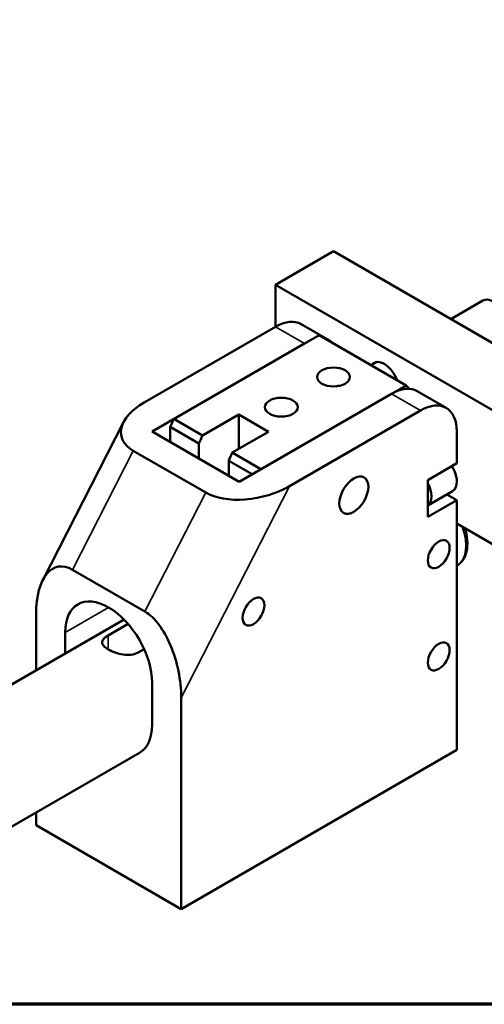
# Model space of a CAD drawing. Header units: millimetres. Extents: x 0 to 594, y 0 to 420.
# Tile 9 of 24: x 470 to 515, y 20 to 116. Entities that reach past the tile are written whole.
import ezdxf

# ---------------------------------------------------------------- set-up
doc = ezdxf.new("R2010")
doc.units = ezdxf.units.MM
doc.header["$LTSCALE"] = 2
for name, color, linetype, lineweight in [('Border (ISO)', 7, 'Continuous', 70), ('Visible (ISO)', 7, 'Continuous', 50), ('Visible Narrow (ISO)', 7, 'Continuous', 35)]:
    doc.layers.add(name, color=color, linetype=linetype, lineweight=lineweight)

# ---------------------------------------------------------------- blocks, each defined once
blk = doc.blocks.new('図面枠 既定の図面枠')
at = {"layer": 'Border (ISO)', "flags": 128}
blk.add_lwpolyline([(10, 10), (10, 200), (287, 200), (287, 10), (10, 10)], dxfattribs=at)

msp = doc.modelspace()

# ---------------------------------------------------------------- linework, layer by layer
at = {"layer": 'Visible (ISO)'}
for p, q in [((500.471, 93.381), (494.814, 90.115)), ((500.471, 93.381), (521.684, 81.134)), ((494.814, 86.033), (494.814, 90.115)), ((494.814, 90.115), (516.027, 77.868)), ((515.027, 88.581), (511.906, 86.779)), ((494.814, 86.033), (482.028, 78.651)), ((497.314, 86.28), (500.143, 84.647)), ((499.057, 85.216), (484.915, 77.051)), ((499.057, 85.216), (507.542, 80.317)), ((482.793, 75.826), (497.643, 84.4)), ((504.646, 82.587), (504.128, 82.288)), ((493.4, 72.152), (507.542, 80.317)), ((508.628, 79.748), (511.456, 78.115)), ((506.128, 79.501), (491.279, 70.927)), ((496.17, 70.486), (508.956, 77.868)), ((484.915, 77.051), (487.708, 75.438)), ((487.708, 75.438), (491.236, 77.475)), ((491.241, 74.131), (491.236, 77.475)), ((491.236, 77.475), (494.135, 75.801)), ((480.009, 76.732), (472.132, 61.344)), ((491.279, 70.927), (482.793, 75.826)), ((484.561, 76.261), (487.354, 74.648)), ((484.561, 74.806), (484.561, 76.261)), ((512.492, 75.826), (512.492, 72.724)), ((494.135, 75.801), (490.607, 73.765)), ((480.949, 73.945), (488.02, 69.862)), ((487.354, 74.648), (487.354, 73.193)), ((490.253, 71.519), (490.253, 72.975)), ((490.253, 72.975), (492.539, 71.655)), ((490.607, 73.765), (493.4, 72.152)), ((509.663, 71.091), (512.492, 72.724)), ((509.663, 67.498), (509.663, 71.091)), ((512.078, 70.012), (509.663, 68.618)), ((512.492, 69.131), (509.663, 67.498)), ((511.522, 69.691), (512.492, 69.131)), ((512.492, 69.131), (512.492, 44.799)), ((516.027, 64.804), (512.492, 66.845)), ((512.496, 62.756), (512.492, 62.754)), ((475.015, 62.354), (482.086, 58.272)), ((471.48, 58.044), (471.48, 52.544)), ((480.054, 57.494), (447.267, 38.565)), ((478.516, 55.956), (480.446, 57.07)), ((474.308, 54.177), (474.308, 56.23)), ((482.008, 54.625), (481.415, 54.282)), ((482.793, 51.331), (482.793, 47.249)), ((485.622, 29.286), (485.622, 49.879)), ((481.551, 44.502), (468.116, 36.746)), ((512.492, 44.799), (485.622, 29.286)), ((471.48, 38.688), (471.48, 37.451)), ((471.48, 37.451), (485.622, 29.286))]:
    msp.add_line(p, q, dxfattribs=at)
for centre, major_axis, ratio, start_param, end_param in [((516.027, 86.849), (-1, 1.732), 0.57735, 3.141593, 6.283185), ((494.814, 81.95), (2.5, 4.33), 0.57735, 0, 0.785398), ((497.643, 80.317), (2.5, 4.33), 0.57735, 6.141288, 6.425082), ((505.421, 80.725), (-1.025, 1.775), 0.57735, 4.436564, 6.5045), ((506.128, 75.418), (2.5, 4.33), 0.57735, 0, 0.785398), ((500.471, 70.111), (6.25, 10.825), 0.57735, 6.078554, 6.141288), ((485.564, 76.609), (-5.775, -1.242), 0.539978, 5.250467, 6.821264), ((508.956, 73.785), (2.5, 4.33), 0.57735, 5.497787, 7.068583), ((491.986, 75.01), (-6.25, -10.825), 0.57735, 4.854286, 4.924274), ((494.779, 73.397), (6.25, 10.825), 0.57735, 1.712693, 1.782681), ((497.678, 71.723), (-6.25, -10.825), 0.57735, 4.854286, 4.924274), ((511.078, 71.744), (1, -1.732), 0.57735, 0, 1.641566), ((492.635, 72.527), (-5.775, -1.242), 0.539978, 0.538078, 2.108875), ((508.603, 70.315), (1, -1.732), 0.57735, 0.062664, 1.508132), ((475.015, 56.003), (1.427, -6.635), 0.48755, 2.726153, 4.296949), ((478.551, 53.781), (-3, 5.196), 0.57735, 3.926991, 7.068583), ((482.086, 51.92), (1.427, -6.635), 0.48755, 1.155356, 2.726153), ((478.551, 49.698), (3, -5.196), 0.57735, 0, 0.785398)]:
    msp.add_ellipse(centre, major_axis=major_axis, ratio=ratio, start_param=start_param, end_param=end_param, dxfattribs=at)
for centre, major_axis in [((500.471, 81.134), (-1.6, 0)), ((495.38, 78.194), (-1.6, 0)), ((502.451, 69.621), (1, 1.732)), ((510.724, 63.865), (0.75, 1.299)), ((510.724, 63.865), (0.75, 1.299)), ((492.672, 58.276), (0.75, 1.299)), ((492.672, 58.276), (0.75, 1.299)), ((510.724, 53.903), (0.75, 1.299))]:
    msp.add_ellipse(centre, major_axis=major_axis, ratio=0.57735, dxfattribs=at)
msp.add_open_spline([(500.722, 80.221), (500.835, 80.251), (500.95, 80.27), (501.061, 80.275)], degree=3, dxfattribs=at)
for points, knots in [([(512.496, 62.756), (512.725, 62.889), (512.923, 63.074), (513.246, 63.535), (513.364, 63.815), (513.517, 64.463), (513.539, 64.839), (513.481, 65.607), (513.404, 65.997), (513.284, 66.387)], [5.003046, 5.003046, 5.003046, 5.003046, 5.265655, 5.265655, 5.552489, 5.552489, 5.880319, 5.880319, 6.194853, 6.194853, 6.194853, 6.194853]), ([(481.415, 54.282), (481.415, 54.282), (481.415, 54.282), (481.231, 54.176), (480.999, 54.101), (480.494, 54.038), (480.221, 54.048), (479.709, 54.122), (479.436, 54.19), (478.931, 54.365), (478.699, 54.471), (478.332, 54.683), (478.174, 54.802), (477.966, 55.039), (477.915, 55.158), (477.915, 55.38), (477.966, 55.498), (478.174, 55.732), (478.332, 55.85), (478.516, 55.956)], [-0.6232364, -0.6232364, -0.6232364, -0.6232364, -0.6232331, -0.6232331, -0.5453089, -0.5453089, -0.4673846, -0.4673846, -0.3895003, -0.3895003, -0.3116159, -0.3116159, -0.2337321, -0.2337321, -0.1558483, -0.1558483, -0.0779242, -0.0779242, -0.0000033, -0.0000033, -0.0000033, -0.0000033])]:
    msp.add_open_spline(points, degree=3, knots=knots, dxfattribs=at)
at = {"layer": 'Visible Narrow (ISO)'}
for p, q in [((494.814, 86.033), (497.643, 84.4)), ((506.128, 79.501), (508.956, 77.868)), ((475.015, 62.354), (480.949, 73.945)), ((485.622, 49.879), (496.17, 70.486)), ((488.02, 69.862), (482.086, 58.272)), ((474.308, 56.23), (478.551, 58.68)), ((478.516, 54.577), (478.516, 55.956))]:
    msp.add_line(p, q, dxfattribs=at)
msp.add_ellipse((510.371, 66.437), major_axis=(2.125, -3.681), ratio=0.57735, start_param=0, end_param=1.275355, dxfattribs=at)

# ---------------------------------------------------------------- block references
at = {"xscale": 2, "yscale": 2, "zscale": 2}
msp.add_blockref('図面枠 既定の図面枠', (0, 0), dxfattribs=at)

doc.saveas('drawing.dxf')
